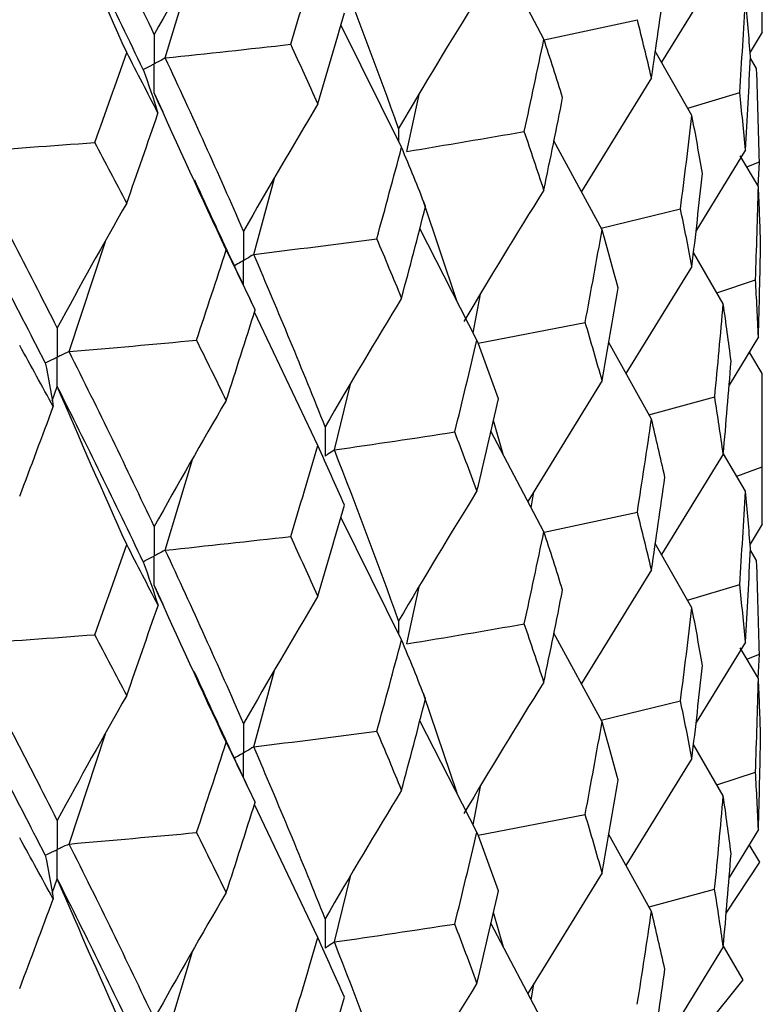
# Paper-space layout '_Dimetric' of a CAD drawing. Header units: millimetres. Extents: x -25 to 126, y -9 to 379.
# Tile 20 of 51: x 15.41 to 19.75, y 12.96 to 18.71. Entities that reach past the tile are written whole.
import ezdxf

# ---------------------------------------------------------------- set-up
doc = ezdxf.new("R2010")
doc.units = ezdxf.units.MM

psp = doc.layouts.new('_Dimetric')

# ---------------------------------------------------------------- linework, layer by layer
at = {"color": 7, "linetype": 'Continuous', "lineweight": 25}
for p, q in [((18.4744, 18.5957), (18.1647, 19.1817)), ((19.5225, 19.0461), (19.1622, 18.4613)), ((16.2628, 18.4864), (16.422, 19.0151)), ((18.4756, 18.5919), (19.0203, 18.7102)), ((17.6433, 17.9647), (17.2889, 18.6796)), ((19.7497, 18.6376), (19.679, 18.5205)), ((19.3393, 18.1498), (19.1253, 18.5261)), ((19.7173, 18.4249), (19.6806, 18.4851)), ((19.1031, 18.3714), (18.6935, 17.7064)), ((16.2499, 18.169), (16.1984, 18.2819)), ((17.6739, 17.9402), (17.746, 18.2735)), ((19.3144, 18.1935), (19.6182, 18.285)), ((18.8146, 17.4833), (18.5328, 18.0025)), ((19.6522, 17.9493), (19.3611, 17.4755)), ((19.728, 17.7358), (19.6211, 17.9146)), ((19.6599, 17.8496), (19.733, 17.8798)), ((19.7264, 17.7385), (19.733, 17.8798)), ((16.7796, 17.3383), (16.9016, 17.7847)), ((17.9663, 17.068), (17.772, 17.6474)), ((18.8093, 17.493), (19.2725, 17.6056)), ((18.0837, 16.8387), (17.7498, 17.4908)), ((15.7015, 16.7709), (15.9133, 17.4149)), ((19.5225, 17.0502), (19.3486, 17.35)), ((19.3393, 17.2682), (18.9538, 16.6439)), ((19.4848, 17.1152), (19.7105, 17.1908)), ((18.0617, 16.8816), (18.1037, 17.1058)), ((17.1547, 16.2231), (16.7833, 17.001)), ((18.0901, 16.8211), (18.7158, 16.942)), ((19.728, 16.8566), (19.5562, 16.575)), ((19.1031, 16.3754), (18.8532, 16.8246)), ((19.7497, 16.644), (19.6768, 16.7643)), ((15.6022, 16.484), (15.6318, 16.5674)), ((17.2504, 16.1965), (17.3441, 16.58)), ((18.8146, 16.6016), (18.3811, 15.8957)), ((19.0882, 16.4022), (19.4721, 16.5063)), ((19.75, 15.8705), (19.75, 16.4686)), ((18.239, 16.1649), (18.1793, 16.3684)), ((18.4744, 15.719), (18.1647, 16.3056)), ((19.5225, 16.171), (19.1619, 15.5861)), ((19.6522, 15.9557), (19.5228, 16.1748)), ((16.2628, 15.611), (16.4221, 16.1404)), ((19.6006, 16.043), (19.7488, 16.0981)), ((18.4007, 15.8587), (18.4153, 15.9513)), ((18.4756, 15.7153), (19.0204, 15.8338)), ((17.6433, 15.088), (17.2889, 15.8037)), ((19.7497, 15.7629), (19.679, 15.6457)), ((19.3393, 15.2745), (19.1253, 15.6504)), ((19.7173, 15.5502), (19.6806, 15.6104)), ((19.1031, 15.4962), (18.6932, 14.8313)), ((16.2499, 15.2932), (16.1984, 15.4063)), ((17.6739, 15.0636), (17.7458, 15.3966)), ((19.3141, 15.3188), (19.6182, 15.4104)), ((18.8146, 14.608), (18.5328, 15.1267)), ((19.6522, 15.0745), (19.3632, 14.6036)), ((19.728, 14.8611), (19.6211, 15.0398)), ((19.6606, 14.9739), (19.733, 15.0038)), ((19.7265, 14.8637), (19.733, 15.0038)), ((16.7796, 14.4617), (16.9014, 14.9076)), ((17.967, 14.191), (17.7738, 14.766)), ((18.8089, 14.6184), (19.2726, 14.731)), ((18.0837, 13.9634), (17.7497, 14.6148)), ((15.7015, 13.8943), (15.9128, 14.5373)), ((19.5225, 14.1755), (19.3486, 14.4754)), ((19.3393, 14.3934), (18.954, 13.7689)), ((19.4854, 14.2395), (19.7105, 14.3148)), ((18.0616, 14.0064), (18.1037, 14.2311)), ((17.1547, 13.3478), (16.7833, 14.1248)), ((16.786, 14.1424), (16.7877, 14.1389)), ((18.0898, 13.9465), (18.7158, 14.0674)), ((19.728, 13.9797), (19.5562, 13.6982)), ((19.1031, 13.5007), (18.8532, 13.95)), ((19.7366, 13.7883), (19.6742, 13.8915)), ((19.539, 13.4913), (19.7366, 13.7883)), ((15.602, 13.6073), (15.6318, 13.691)), ((17.2504, 13.3219), (17.3442, 13.7053)), ((18.8146, 13.7269), (18.3814, 13.0206)), ((19.0888, 13.5265), (19.472, 13.6303)), ((18.2387, 13.291), (18.1793, 13.4936)), ((18.4744, 12.8442), (18.1647, 13.431)), ((19.5225, 13.294), (19.1618, 12.7094)), ((19.6391, 13.1004), (19.5228, 13.2977)), ((16.2628, 12.7365), (16.4223, 13.2659)), ((18.4008, 12.9838), (18.4153, 13.0759)), ((19.229, 12.5912), (19.6391, 13.1004))]:
    psp.add_line(p, q, dxfattribs=at)
at = {"color": 8, "linetype": 'Continuous', "lineweight": 25}
for p, q in [((17.626, 18.0746), (17.6259, 17.9998)), ((17.626, 15.1978), (17.6259, 15.1232))]:
    psp.add_line(p, q, dxfattribs=at)
at = {"color": 7, "linetype": 'Continuous', "lineweight": 25}
for points in [[(16.1984, 18.6236), (16.0385, 18.9625), (15.8728, 19.3033), (15.7014, 19.6456)], [(16.0377, 18.5178), (15.8997, 18.8247), (15.7644, 19.1328), (15.6318, 19.4419)], [(16.1333, 18.4192), (15.9719, 18.7582), (15.8046, 19.0994), (15.6318, 19.4419)], [(16.6189, 19.3601), (16.476, 19.1169), (16.3358, 18.8714), (16.1984, 18.6236)], [(16.9956, 18.5664), (17.0494, 18.7433), (17.1024, 18.9204), (17.1547, 19.0977)], [(17.626, 18.0746), (17.507, 18.4067), (17.3818, 18.7385), (17.2504, 19.0719)], [(19.7497, 18.6376), (19.7503, 18.7493), (19.75, 18.861), (19.7488, 18.9727)], [(19.1031, 18.3714), (19.1299, 18.5523), (19.1559, 18.7334), (19.1811, 18.9144)], [(18.0837, 18.8338), (17.9281, 18.583), (17.7755, 18.3299), (17.626, 18.0746)], [(19.6182, 18.285), (19.6303, 18.4669), (19.6417, 18.6489), (19.6522, 18.8309)], [(19.6811, 18.4952), (19.6723, 18.6071), (19.6627, 18.719), (19.6522, 18.8309)], [(17.1547, 18.2183), (17.2069, 18.3954), (17.2585, 18.5724), (17.3093, 18.7497)], [(19.1031, 18.3714), (19.0763, 18.4843), (19.0487, 18.5972), (19.0203, 18.7102)], [(18.3601, 18.0572), (18.399, 18.2367), (18.4371, 18.4162), (18.4744, 18.5957)], [(18.584, 18.2547), (18.5483, 18.3683), (18.5118, 18.482), (18.4744, 18.5957)], [(16.2628, 18.4864), (16.5078, 18.5124), (16.7521, 18.539), (16.9956, 18.5664)], [(17.1547, 18.2183), (17.1024, 18.3343), (17.0494, 18.4502), (16.9956, 18.5664)], [(15.8509, 17.9926), (15.9139, 18.1674), (15.9761, 18.3425), (16.0377, 18.5178)], [(16.2203, 18.1639), (16.1601, 18.2817), (16.0993, 18.3996), (16.0377, 18.5178)], [(16.7205, 17.4746), (16.5738, 17.8113), (16.4212, 18.1479), (16.2628, 18.4864)], [(19.6522, 17.9493), (19.6627, 18.1312), (19.6723, 18.3131), (19.6811, 18.4952)], [(16.1333, 18.4192), (16.1645, 18.3341), (16.1935, 18.2491), (16.2203, 18.1639)], [(19.733, 17.8798), (19.7286, 18.0614), (19.7234, 18.2432), (19.7173, 18.4249)], [(16.6189, 17.3662), (16.476, 17.6703), (16.3358, 17.9755), (16.1984, 18.2819)], [(18.4744, 17.7149), (18.5118, 17.8948), (18.5483, 18.0747), (18.584, 18.2547)], [(19.6522, 17.9493), (19.6417, 18.0611), (19.6303, 18.173), (19.6182, 18.285)], [(17.1547, 18.2183), (17.007, 17.9727), (16.8623, 17.7248), (16.7205, 17.4746)], [(16.0377, 17.6384), (16.0993, 17.8135), (16.1601, 17.9886), (16.2203, 18.1639)], [(19.2725, 17.6056), (19.2956, 17.7869), (19.3179, 17.9683), (19.3393, 18.1498)], [(19.4011, 17.8124), (19.3813, 17.9248), (19.3607, 18.0373), (19.3393, 18.1498)], [(17.6739, 17.9402), (17.9036, 17.9785), (18.1323, 18.0175), (18.3601, 18.0572)], [(18.4744, 17.7149), (18.4371, 17.8289), (18.399, 17.943), (18.3601, 18.0572)], [(15.0971, 17.9386), (15.3488, 17.9559), (15.6001, 17.9739), (15.8509, 17.9926)], [(16.0377, 17.6384), (15.9761, 17.7564), (15.9139, 17.8744), (15.8509, 17.9926)], [(17.4987, 17.4307), (17.5477, 17.6087), (17.5959, 17.7867), (17.6433, 17.9647)], [(17.7834, 17.6194), (17.7375, 17.7344), (17.6908, 17.8496), (17.6433, 17.9647)], [(15.6318, 16.9094), (15.459, 17.2517), (15.2808, 17.5941), (15.0971, 17.9386)], [(19.3393, 17.2682), (19.3607, 17.4495), (19.3813, 17.6309), (19.4011, 17.8124)], [(15.5616, 16.706), (15.3872, 17.0488), (15.2075, 17.3917), (15.0224, 17.7365)], [(19.7105, 17.1908), (19.7172, 17.3723), (19.723, 17.5541), (19.728, 17.7358)], [(19.7404, 17.4014), (19.7371, 17.5128), (19.733, 17.6243), (19.728, 17.7358)], [(18.4744, 17.7149), (18.3155, 17.461), (18.1597, 17.205), (18.0069, 16.9468)], [(16.0377, 17.6384), (15.8997, 17.3978), (15.7644, 17.1548), (15.6318, 16.9094)], [(17.6433, 17.084), (17.6908, 17.2623), (17.7375, 17.4408), (17.7834, 17.6194)], [(19.3393, 17.2682), (19.3179, 17.3805), (19.2956, 17.493), (19.2725, 17.6056)], [(16.7796, 17.3383), (17.0201, 17.3685), (17.2598, 17.3993), (17.4987, 17.4307)], [(17.6433, 17.084), (17.5959, 17.1995), (17.5477, 17.3151), (17.4987, 17.4307)], [(18.7158, 16.942), (18.7495, 17.1223), (18.7824, 17.3028), (18.8146, 17.4833)], [(18.9085, 17.1432), (18.878, 17.2565), (18.8467, 17.3698), (18.8146, 17.4833)], [(19.728, 16.8566), (19.733, 17.0383), (19.7371, 17.22), (19.7404, 17.4014)], [(16.4457, 16.8378), (16.5042, 17.0138), (16.5619, 17.19), (16.6189, 17.3662)], [(16.7879, 17.0154), (16.7323, 17.1323), (16.676, 17.2492), (16.6189, 17.3662)], [(17.1968, 16.3318), (17.0638, 16.6663), (16.9246, 17.002), (16.7796, 17.3383)], [(18.8146, 16.6016), (18.8467, 16.782), (18.878, 16.9625), (18.9085, 17.1432)], [(19.728, 16.8566), (19.723, 16.9681), (19.7172, 17.0795), (19.7105, 17.1908)], [(17.6433, 17.084), (17.4916, 16.8355), (17.3427, 16.5848), (17.1968, 16.3318)], [(19.4721, 16.5063), (19.4897, 16.6874), (19.5065, 16.8687), (19.5225, 17.0502)], [(19.5679, 16.7148), (19.5536, 16.8264), (19.5385, 16.9383), (19.5225, 17.0502)], [(16.6189, 16.4854), (16.676, 16.662), (16.7323, 16.8387), (16.7879, 17.0154)], [(18.8146, 16.6016), (18.7824, 16.7149), (18.7495, 16.8284), (18.7158, 16.942)], [(15.6085, 16.4495), (15.5438, 16.5684), (15.4785, 16.6875), (15.4125, 16.8066)], [(15.7015, 16.7709), (15.9501, 16.7925), (16.1982, 16.8148), (16.4457, 16.8378)], [(16.6189, 16.4854), (16.5619, 16.6028), (16.5041, 16.7202), (16.4457, 16.8378)], [(17.954, 16.3014), (17.998, 16.4804), (18.0412, 16.6595), (18.0837, 16.8387)], [(18.2087, 16.4948), (18.1678, 16.6093), (18.1261, 16.7239), (18.0837, 16.8387)], [(16.1984, 15.7484), (16.0384, 16.0881), (15.8727, 16.4291), (15.7015, 16.7709)], [(15.5616, 16.706), (15.5794, 16.6206), (15.595, 16.535), (15.6085, 16.4495)], [(19.5225, 16.171), (19.5385, 16.3523), (19.5536, 16.5336), (19.5679, 16.7148)], [(19.7488, 16.0981), (19.75, 16.2801), (19.7503, 16.4621), (19.7497, 16.644)], [(16.0377, 15.6432), (15.8997, 15.9502), (15.7645, 16.2582), (15.6318, 16.5674)], [(16.1333, 15.5438), (15.9718, 15.8837), (15.8045, 16.2251), (15.6318, 16.5674)], [(16.6189, 16.4854), (16.476, 16.2421), (16.3358, 15.9965), (16.1984, 15.7484)], [(18.0837, 15.9571), (18.1261, 16.1361), (18.1678, 16.3154), (18.2087, 16.4948)], [(19.5225, 16.171), (19.5065, 16.2828), (19.4897, 16.3946), (19.4721, 16.5063)], [(15.4125, 15.9259), (15.4785, 16.1003), (15.5438, 16.2748), (15.6085, 16.4495)], [(19.0204, 15.8338), (19.0488, 16.0142), (19.0763, 16.1947), (19.1031, 16.3754)], [(19.181, 16.0378), (19.1558, 16.1502), (19.1299, 16.2627), (19.1031, 16.3754)], [(17.2504, 16.1965), (17.4858, 16.2308), (17.7203, 16.2657), (17.954, 16.3014)], [(18.0837, 15.9571), (18.0412, 16.0717), (17.998, 16.1864), (17.954, 16.3014)], [(16.9954, 15.6908), (17.0492, 15.8681), (17.1023, 16.0455), (17.1547, 16.2231)], [(17.3094, 15.8743), (17.2586, 15.9904), (17.207, 16.1067), (17.1547, 16.2231)], [(17.626, 15.1978), (17.5071, 15.5291), (17.3818, 15.8622), (17.2504, 16.1965)], [(19.7497, 15.7629), (19.7503, 15.8746), (19.75, 15.9864), (19.7488, 16.0981)], [(19.1031, 15.4962), (19.1299, 15.6768), (19.1558, 15.8574), (19.181, 16.0378)], [(18.0837, 15.9571), (17.9282, 15.7061), (17.7756, 15.453), (17.626, 15.1978)], [(19.6182, 15.4104), (19.6303, 15.5922), (19.6417, 15.774), (19.6522, 15.9557)], [(19.6811, 15.6205), (19.6723, 15.7323), (19.6627, 15.844), (19.6522, 15.9557)], [(17.1547, 15.3415), (17.207, 15.5189), (17.2586, 15.6965), (17.3094, 15.8743)], [(19.1031, 15.4962), (19.0763, 15.6088), (19.0488, 15.7213), (19.0204, 15.8338)], [(18.3602, 15.1808), (18.3991, 15.36), (18.4371, 15.5394), (18.4744, 15.719)], [(18.5839, 15.3781), (18.5482, 15.4916), (18.5117, 15.6052), (18.4744, 15.719)], [(16.2628, 15.611), (16.5077, 15.6369), (16.7519, 15.6635), (16.9954, 15.6908)], [(17.1547, 15.3415), (17.1023, 15.4577), (17.0492, 15.5742), (16.9954, 15.6908)], [(15.8507, 15.117), (15.9137, 15.2923), (15.976, 15.4677), (16.0377, 15.6432)], [(16.2205, 15.2886), (16.1603, 15.4066), (16.0993, 15.5249), (16.0377, 15.6432)], [(16.7205, 14.5978), (16.5739, 14.9337), (16.4213, 15.2717), (16.2628, 15.611)], [(19.6522, 15.0745), (19.6627, 15.2565), (19.6723, 15.4385), (19.6811, 15.6205)], [(16.1333, 15.5438), (16.1645, 15.4588), (16.1936, 15.3737), (16.2205, 15.2886)], [(19.733, 15.0038), (19.7286, 15.186), (19.7234, 15.3681), (19.7173, 15.5502)], [(16.6189, 14.4895), (16.476, 14.7939), (16.3358, 15.0995), (16.1984, 15.4063)], [(18.4744, 14.8398), (18.5117, 15.0192), (18.5482, 15.1987), (18.5839, 15.3781)], [(19.6522, 15.0745), (19.6417, 15.1865), (19.6303, 15.2984), (19.6182, 15.4104)], [(17.1547, 15.3415), (17.0071, 15.0958), (16.8624, 14.8479), (16.7205, 14.5978)], [(16.0377, 14.7616), (16.0993, 14.937), (16.1603, 15.1127), (16.2205, 15.2886)], [(19.2726, 14.731), (19.2956, 14.9122), (19.3179, 15.0934), (19.3393, 15.2745)], [(19.4011, 14.9378), (19.3813, 15.05), (19.3607, 15.1623), (19.3393, 15.2745)], [(17.6739, 15.0636), (17.9037, 15.102), (18.1324, 15.1411), (18.3602, 15.1808)], [(18.4744, 14.8398), (18.4371, 14.9534), (18.3991, 15.0671), (18.3602, 15.1808)], [(15.0971, 15.0632), (15.3487, 15.0804), (15.6, 15.0984), (15.8507, 15.117)], [(16.0377, 14.7616), (15.9761, 14.8799), (15.9137, 14.9983), (15.8507, 15.117)], [(17.4989, 14.5544), (17.5478, 14.732), (17.5959, 14.9099), (17.6433, 15.088)], [(17.7833, 14.7428), (17.7374, 14.8577), (17.6907, 14.9727), (17.6433, 15.088)], [(15.6318, 14.0326), (15.4591, 14.3741), (15.2808, 14.7178), (15.0971, 15.0632)], [(19.3393, 14.3934), (19.3607, 14.5748), (19.3813, 14.7563), (19.4011, 14.9378)], [(15.5615, 13.8294), (15.3874, 14.1712), (15.2076, 14.5152), (15.0224, 14.8609)], [(19.7105, 14.3148), (19.7172, 14.4969), (19.723, 14.679), (19.728, 14.8611)], [(19.7404, 14.5258), (19.7371, 14.6375), (19.733, 14.7493), (19.728, 14.8611)], [(18.4744, 14.8398), (18.3155, 14.5861), (18.1596, 14.3302), (18.0069, 14.0722)], [(16.0377, 14.7616), (15.8998, 14.521), (15.7645, 14.278), (15.6318, 14.0326)], [(17.6433, 14.2088), (17.6907, 14.3868), (17.7374, 14.5648), (17.7833, 14.7428)], [(19.3393, 14.3934), (19.3179, 14.5059), (19.2956, 14.6184), (19.2726, 14.731)], [(16.7796, 14.4617), (17.0202, 14.4919), (17.2599, 14.5228), (17.4989, 14.5544)], [(17.6433, 14.2088), (17.5959, 14.324), (17.5478, 14.4392), (17.4989, 14.5544)], [(18.7158, 14.0674), (18.7495, 14.2476), (18.7825, 14.4278), (18.8146, 14.608)], [(18.9085, 14.2685), (18.878, 14.3817), (18.8467, 14.4948), (18.8146, 14.608)], [(19.728, 13.9797), (19.733, 14.1616), (19.7371, 14.3437), (19.7404, 14.5258)], [(16.4459, 13.9614), (16.5043, 14.1372), (16.5619, 14.3132), (16.6189, 14.4895)], [(16.7877, 14.1389), (16.7322, 14.2555), (16.6759, 14.3724), (16.6189, 14.4895)], [(17.1968, 13.4572), (17.0637, 13.7916), (16.9246, 14.1262), (16.7796, 14.4617)], [(18.8146, 13.7269), (18.8467, 13.9074), (18.878, 14.0879), (18.9085, 14.2685)], [(19.728, 13.9797), (19.723, 14.0913), (19.7172, 14.203), (19.7105, 14.3148)], [(17.6433, 14.2088), (17.4915, 13.9606), (17.3427, 13.71), (17.1968, 13.4572)], [(19.472, 13.6303), (19.4897, 13.812), (19.5065, 13.9937), (19.5225, 14.1755)], [(19.5679, 13.8391), (19.5536, 13.9512), (19.5385, 14.0633), (19.5225, 14.1755)], [(16.6189, 13.6103), (16.6759, 13.7864), (16.7322, 13.9627), (16.7877, 14.1389)], [(18.8146, 13.7269), (18.7824, 13.8403), (18.7495, 13.9538), (18.7158, 14.0674)], [(15.6083, 13.5729), (15.5437, 13.6917), (15.4784, 13.8107), (15.4125, 13.9299)], [(15.7015, 13.8943), (15.9502, 13.9159), (16.1983, 13.9383), (16.4459, 13.9614)], [(16.6189, 13.6103), (16.5619, 13.7273), (16.5043, 13.8443), (16.4459, 13.9614)], [(17.954, 13.4268), (17.998, 13.6056), (18.0412, 13.7845), (18.0837, 13.9634)], [(18.2087, 13.6201), (18.1678, 13.7345), (18.1261, 13.849), (18.0837, 13.9634)], [(16.1984, 12.8738), (16.0383, 13.2134), (15.8727, 13.5533), (15.7015, 13.8943)], [(15.5615, 13.8294), (15.5793, 13.7439), (15.5949, 13.6585), (15.6083, 13.5729)], [(19.5225, 13.294), (19.5385, 13.4756), (19.5536, 13.6573), (19.5679, 13.8391)], [(16.0377, 12.768), (15.8998, 13.0745), (15.7645, 13.3822), (15.6318, 13.691)], [(16.1333, 12.6692), (15.9717, 13.0092), (15.8045, 13.3497), (15.6318, 13.691)], [(16.6189, 13.6103), (16.476, 13.3672), (16.3358, 13.1217), (16.1984, 12.8738)], [(18.0837, 13.0823), (18.1261, 13.2615), (18.1678, 13.4408), (18.2087, 13.6201)], [(19.5225, 13.294), (19.5065, 13.406), (19.4897, 13.5181), (19.472, 13.6303)], [(15.4125, 13.0507), (15.4784, 13.2247), (15.5437, 13.3988), (15.6083, 13.5729)], [(19.0202, 12.9579), (19.0487, 13.1387), (19.0763, 13.3197), (19.1031, 13.5007)], [(19.1811, 13.1622), (19.1559, 13.2749), (19.1299, 13.3878), (19.1031, 13.5007)], [(17.2504, 13.3219), (17.4858, 13.3562), (17.7204, 13.3912), (17.954, 13.4268)], [(18.0837, 13.0823), (18.0412, 13.197), (17.998, 13.3118), (17.954, 13.4268)], [(16.9955, 12.8162), (17.0493, 12.9934), (17.1023, 13.1706), (17.1547, 13.3478)], [(17.3094, 12.9996), (17.2586, 13.1156), (17.207, 13.2317), (17.1547, 13.3478)], [(17.626, 12.3223), (17.507, 12.6545), (17.3817, 12.9879), (17.2504, 13.3219)], [(19.1031, 12.6193), (19.1299, 12.8001), (19.1559, 12.9811), (19.1811, 13.1622)], [(18.0837, 13.0823), (17.9281, 12.8311), (17.7756, 12.5778), (17.626, 12.3223)], [(17.1547, 12.4667), (17.207, 12.6442), (17.2586, 12.8219), (17.3094, 12.9996)]]:
    psp.add_open_spline(points, degree=3, dxfattribs=at)
for points, knots in [([(16.1984, 18.6236), (16.1983, 18.5776), (16.1982, 18.5315), (16.1982, 18.4855), (16.1982, 18.4746), (16.1982, 18.4637), (16.1982, 18.4528)], [0, 0, 0, 0, 0.0001465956, 0.0001465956, 0.0001465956, 0.0001812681, 0.0001812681, 0.0001812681, 0.0001812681]), ([(16.2628, 18.4864), (16.2476, 18.4784), (16.2323, 18.4705), (16.2169, 18.4625), (16.2107, 18.4592), (16.2045, 18.456), (16.1982, 18.4528)], [0, 0, 0, 0, 0.000085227, 0.000085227, 0.000085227, 0.0001198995, 0.0001198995, 0.0001198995, 0.0001198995]), ([(16.1333, 18.4192), (16.1487, 18.4271), (16.1641, 18.4351), (16.1795, 18.443), (16.1857, 18.4463), (16.192, 18.4495), (16.1982, 18.4528)], [0, 0, 0, 0, 0.000085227, 0.000085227, 0.000085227, 0.0001198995, 0.0001198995, 0.0001198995, 0.0001198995]), ([(16.1984, 18.2819), (16.1983, 18.3279), (16.1982, 18.374), (16.1982, 18.4201), (16.1982, 18.431), (16.1982, 18.4419), (16.1982, 18.4528)], [0, 0, 0, 0, 0.0001465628, 0.0001465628, 0.0001465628, 0.0001812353, 0.0001812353, 0.0001812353, 0.0001812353]), ([(16.7899, 17.0113), (16.7299, 17.138), (16.61, 17.3913), (16.4932, 17.6458), (16.4348, 17.7729)], [0, 0, 0, 0, 0.500373, 1, 1, 1, 1]), ([(16.7205, 17.4746), (16.7204, 17.4285), (16.7204, 17.3824), (16.7204, 17.3363), (16.7204, 17.3254), (16.7204, 17.3145), (16.7204, 17.3036)], [0, 0, 0, 0, 0.0001466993, 0.0001466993, 0.0001466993, 0.0001813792, 0.0001813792, 0.0001813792, 0.0001813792]), ([(16.7796, 17.3383), (16.7656, 17.3301), (16.7516, 17.3219), (16.7375, 17.3136), (16.7318, 17.3103), (16.7261, 17.3069), (16.7204, 17.3036)], [0, 0, 0, 0, 0.0000851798, 0.0000851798, 0.0000851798, 0.0001198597, 0.0001198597, 0.0001198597, 0.0001198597]), ([(15.6318, 16.9094), (15.6317, 16.8633), (15.6317, 16.8172), (15.6317, 16.7711), (15.6317, 16.7602), (15.6317, 16.7493), (15.6317, 16.7384)], [0, 0, 0, 0, 0.0001466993, 0.0001466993, 0.0001466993, 0.0001813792, 0.0001813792, 0.0001813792, 0.0001813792]), ([(15.7015, 16.7709), (15.685, 16.7632), (15.6684, 16.7555), (15.6519, 16.7478), (15.6452, 16.7447), (15.6384, 16.7415), (15.6317, 16.7384)], [0, 0, 0, 0, 0.0000851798, 0.0000851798, 0.0000851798, 0.0001198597, 0.0001198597, 0.0001198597, 0.0001198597]), ([(15.5616, 16.706), (15.5782, 16.7137), (15.5948, 16.7214), (15.6114, 16.729), (15.6182, 16.7322), (15.6249, 16.7353), (15.6317, 16.7384)], [0, 0, 0, 0, 0.0000851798, 0.0000851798, 0.0000851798, 0.0001198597, 0.0001198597, 0.0001198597, 0.0001198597]), ([(15.6318, 16.5674), (15.6317, 16.6135), (15.6317, 16.6596), (15.6317, 16.7057), (15.6317, 16.7166), (15.6317, 16.7275), (15.6317, 16.7384)], [0, 0, 0, 0, 0.0001467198, 0.0001467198, 0.0001467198, 0.0001813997, 0.0001813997, 0.0001813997, 0.0001813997]), ([(17.1968, 16.3318), (17.1967, 16.2857), (17.1967, 16.2396), (17.1967, 16.1935), (17.1967, 16.1826), (17.1967, 16.1717), (17.1967, 16.1608)], [0, 0, 0, 0, 0.0001467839, 0.0001467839, 0.0001467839, 0.0001814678, 0.0001814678, 0.0001814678, 0.0001814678]), ([(17.2504, 16.1965), (17.2377, 16.188), (17.225, 16.1796), (17.2122, 16.1711), (17.2071, 16.1676), (17.2019, 16.1642), (17.1967, 16.1608)], [0, 0, 0, 0, 0.0000851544, 0.0000851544, 0.0000851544, 0.0001198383, 0.0001198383, 0.0001198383, 0.0001198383]), ([(16.1984, 15.7484), (16.1983, 15.7023), (16.1982, 15.6562), (16.1982, 15.6101), (16.1982, 15.5992), (16.1982, 15.5883), (16.1982, 15.5774)], [0, 0, 0, 0, 0.0001467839, 0.0001467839, 0.0001467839, 0.0001814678, 0.0001814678, 0.0001814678, 0.0001814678]), ([(16.2628, 15.611), (16.2475, 15.603), (16.2323, 15.5951), (16.2169, 15.5871), (16.2107, 15.5839), (16.2045, 15.5806), (16.1982, 15.5774)], [0, 0, 0, 0, 0.0000851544, 0.0000851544, 0.0000851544, 0.0001198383, 0.0001198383, 0.0001198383, 0.0001198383]), ([(16.1333, 15.5438), (16.1487, 15.5517), (16.1641, 15.5597), (16.1795, 15.5677), (16.1857, 15.5709), (16.192, 15.5741), (16.1982, 15.5774)], [0, 0, 0, 0, 0.0000851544, 0.0000851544, 0.0000851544, 0.0001198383, 0.0001198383, 0.0001198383, 0.0001198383]), ([(16.1984, 15.4063), (16.1983, 15.4524), (16.1982, 15.4985), (16.1982, 15.5447), (16.1982, 15.5556), (16.1982, 15.5665), (16.1982, 15.5774)], [0, 0, 0, 0, 0.0001467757, 0.0001467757, 0.0001467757, 0.0001814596, 0.0001814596, 0.0001814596, 0.0001814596]), ([(16.7861, 14.1425), (16.7271, 14.2671), (16.6074, 14.5199), (16.4909, 14.7738), (16.4319, 14.9025)], [0, 0, 0, 0, 0.493253, 1, 1, 1, 1]), ([(16.7205, 14.5978), (16.7204, 14.5517), (16.7204, 14.5057), (16.7204, 14.4597), (16.7204, 14.4488), (16.7204, 14.4379), (16.7204, 14.427)], [0, 0, 0, 0, 0.0001465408, 0.0001465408, 0.0001465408, 0.0001812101, 0.0001812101, 0.0001812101, 0.0001812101]), ([(16.7796, 14.4617), (16.7656, 14.4535), (16.7516, 14.4452), (16.7375, 14.437), (16.7318, 14.4337), (16.7261, 14.4303), (16.7204, 14.427)], [0, 0, 0, 0, 0.0000852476, 0.0000852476, 0.0000852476, 0.0001199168, 0.0001199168, 0.0001199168, 0.0001199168]), ([(15.6318, 14.0326), (15.6317, 13.9866), (15.6317, 13.9405), (15.6317, 13.8945), (15.6317, 13.8836), (15.6317, 13.8727), (15.6317, 13.8618)], [0, 0, 0, 0, 0.0001465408, 0.0001465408, 0.0001465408, 0.0001812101, 0.0001812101, 0.0001812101, 0.0001812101]), ([(15.7015, 13.8943), (15.685, 13.8866), (15.6684, 13.8789), (15.6519, 13.8712), (15.6451, 13.8681), (15.6384, 13.8649), (15.6317, 13.8618)], [0, 0, 0, 0, 0.0000852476, 0.0000852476, 0.0000852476, 0.0001199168, 0.0001199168, 0.0001199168, 0.0001199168]), ([(15.5615, 13.8294), (15.5782, 13.8371), (15.5948, 13.8447), (15.6114, 13.8524), (15.6182, 13.8555), (15.6249, 13.8587), (15.6317, 13.8618)], [0, 0, 0, 0, 0.0000852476, 0.0000852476, 0.0000852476, 0.0001199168, 0.0001199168, 0.0001199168, 0.0001199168]), ([(15.6318, 13.691), (15.6317, 13.737), (15.6317, 13.7831), (15.6317, 13.8291), (15.6317, 13.84), (15.6317, 13.8509), (15.6317, 13.8618)], [0, 0, 0, 0, 0.000146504, 0.000146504, 0.000146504, 0.0001811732, 0.0001811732, 0.0001811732, 0.0001811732]), ([(17.1968, 13.4572), (17.1967, 13.4111), (17.1967, 13.365), (17.1967, 13.3189), (17.1967, 13.308), (17.1967, 13.2971), (17.1967, 13.2862)], [0, 0, 0, 0, 0.0001467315, 0.0001467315, 0.0001467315, 0.0001814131, 0.0001814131, 0.0001814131, 0.0001814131]), ([(17.2504, 13.3219), (17.2377, 13.3135), (17.225, 13.305), (17.2122, 13.2965), (17.2071, 13.2931), (17.2019, 13.2896), (17.1967, 13.2862)], [0, 0, 0, 0, 0.0000851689, 0.0000851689, 0.0000851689, 0.0001198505, 0.0001198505, 0.0001198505, 0.0001198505])]:
    psp.add_open_spline(points, degree=3, knots=knots, dxfattribs=at)
at = {"color": 8, "linetype": 'Continuous', "lineweight": 25}
for points, knots in [([(16.7204, 17.3036), (16.7146, 17.3002), (16.6968, 17.2899), (16.679, 17.2795), (16.6669, 17.2725)], [0, 0, 0, 0, 0.322244, 1, 1, 1, 1]), ([(16.7205, 17.1586), (16.7204, 17.1961), (16.7204, 17.2444), (16.7204, 17.2927), (16.7204, 17.3036)], [0, 0, 0, 0, 0.774368, 1, 1, 1, 1]), ([(16.7204, 14.427), (16.7146, 14.4236), (16.6968, 14.4132), (16.6789, 14.4028), (16.6668, 14.3958)], [0, 0, 0, 0, 0.321506, 1, 1, 1, 1]), ([(16.7205, 14.2818), (16.7204, 14.3193), (16.7204, 14.3677), (16.7204, 14.4161), (16.7204, 14.427)], [0, 0, 0, 0, 0.774872, 1, 1, 1, 1])]:
    psp.add_open_spline(points, degree=3, knots=knots, dxfattribs=at)

doc.saveas('drawing.dxf')
